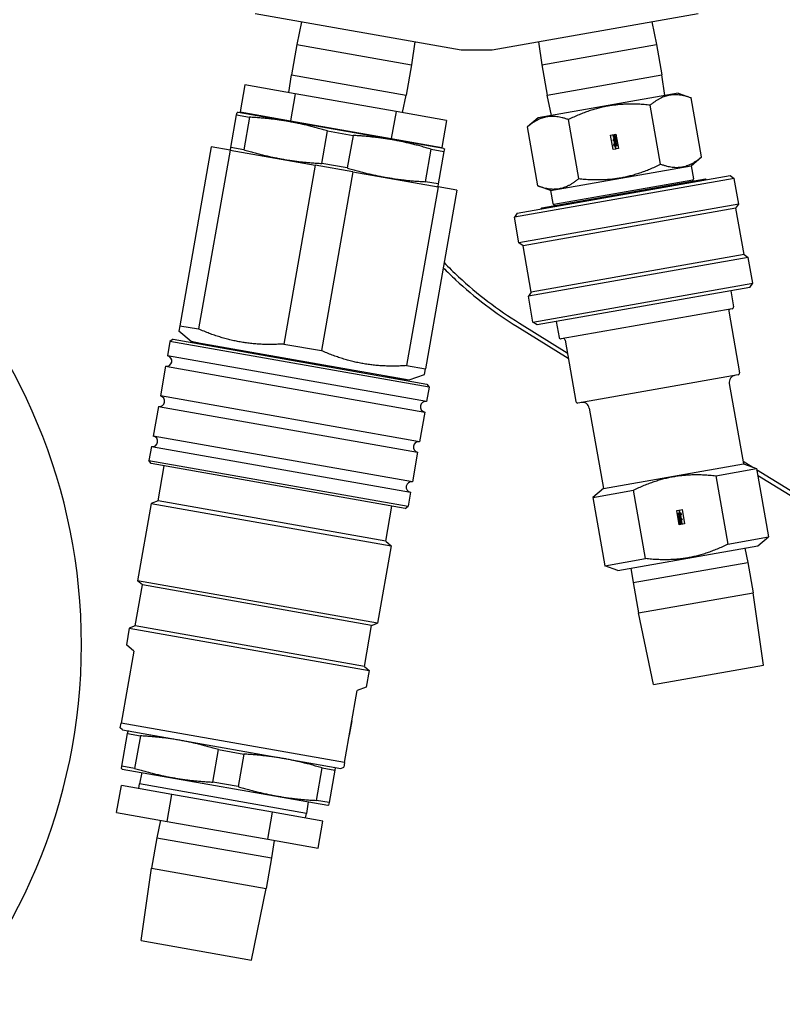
# Model space of a CAD drawing. Header units: inches. Extents: x 36 to 1719, y -84 to 1122.
# Tile 35 of 256: x 415 to 424, y 303 to 314. Entities that reach past the tile are written whole.
import ezdxf

# ---------------------------------------------------------------- set-up
doc = ezdxf.new("R2010")
doc.units = ezdxf.units.IN
doc.header["$LTSCALE"] = 48
doc.header["$MEASUREMENT"] = 0
doc.layers.add('Visible (ANSI)', color=7, linetype='Continuous', lineweight=30)

msp = doc.modelspace()

# ---------------------------------------------------------------- linework, layer by layer
at = {"layer": 'Visible (ANSI)'}
for p, q in [((417.8504, 314.01962), (420.17672, 313.60942)), ((420.52409, 313.60942), (422.8504, 314.01962)), ((418.37416, 313.92726), (418.32028, 313.66912)), ((422.32664, 313.92726), (422.38053, 313.66912)), ((418.32028, 313.66912), (418.25988, 313.32656)), ((418.32028, 313.66912), (419.6153, 313.44077)), ((419.65296, 313.70178), (419.6153, 313.44077)), ((421.04785, 313.70178), (421.0855, 313.44077)), ((421.0855, 313.44077), (422.38053, 313.66912)), ((422.38053, 313.66912), (422.44093, 313.32656)), ((420.17672, 313.60942), (420.52409, 313.60942)), ((419.6153, 313.44077), (419.5549, 313.09821)), ((421.0855, 313.44077), (421.14591, 313.09821)), ((418.23115, 313.12745), (418.25988, 313.32656)), ((418.25988, 313.32656), (419.5549, 313.09821)), ((421.14591, 313.09821), (422.44093, 313.32656)), ((422.47445, 313.09426), (422.44093, 313.32656)), ((417.73532, 313.21487), (417.68148, 312.90958)), ((418.30389, 313.11462), (417.73532, 313.21487)), ((418.30389, 313.11462), (418.25006, 312.80933)), ((419.44105, 312.91411), (418.30389, 313.11462)), ((419.5138, 312.90128), (419.5549, 313.09821)), ((422.62446, 313.12071), (421.04385, 312.84201)), ((421.19386, 312.86846), (421.14591, 313.09821)), ((422.62446, 313.12071), (422.7717, 313.06713)), ((422.88904, 312.40163), (422.7717, 313.06713)), ((417.57751, 312.50878), (417.64211, 312.87516)), ((417.64211, 312.87516), (417.64711, 312.90353)), ((417.64211, 312.87516), (417.78625, 312.84975)), ((417.65743, 312.90443), (417.64711, 312.90353)), ((419.97665, 312.49549), (417.65743, 312.90443)), ((417.68148, 312.90958), (418.25006, 312.80933)), ((417.8767, 312.87516), (417.87509, 312.86605)), ((419.44105, 312.91411), (419.38722, 312.60882)), ((420.00963, 312.81385), (419.44105, 312.91411)), ((422.42707, 312.32018), (422.30973, 312.98567)), ((417.78625, 312.84975), (417.72165, 312.48337)), ((418.25006, 312.80933), (419.38722, 312.60882)), ((420.00963, 312.81385), (419.9558, 312.50856)), ((421.04385, 312.84201), (420.92382, 312.74129)), ((421.50313, 312.15726), (421.38579, 312.82275)), ((418.60282, 312.32799), (418.66743, 312.69437)), ((418.66743, 312.69437), (418.95571, 312.64354)), ((421.04116, 312.0758), (420.92382, 312.74129)), ((421.86253, 312.64702), (421.92184, 312.65749)), ((421.92184, 312.65749), (421.95033, 312.49589)), ((418.95571, 312.64354), (418.89111, 312.27716)), ((419.38722, 312.60882), (419.9558, 312.50856)), ((419.76059, 312.54298), (419.75898, 312.53387)), ((421.89102, 312.48543), (421.86253, 312.64702)), ((421.89048, 312.59614), (421.90614, 312.59896)), ((421.89203, 312.58735), (421.89048, 312.59614)), ((421.89163, 312.64687), (421.89957, 312.64808)), ((421.89363, 312.63571), (421.89163, 312.64687)), ((421.92485, 312.59314), (421.89203, 312.58735)), ((421.89509, 312.63346), (421.89363, 312.63571)), ((421.89824, 312.6325), (421.89509, 312.63346)), ((421.89545, 312.62527), (421.89627, 312.62809)), ((421.89717, 312.61552), (421.89545, 312.62527)), ((421.89627, 312.62809), (421.8979, 312.63021)), ((421.90184, 312.61197), (421.89717, 312.61552)), ((421.8979, 312.63021), (421.90107, 312.63106)), ((421.89957, 312.60178), (421.89796, 312.61091)), ((421.89796, 312.61091), (421.90906, 312.60625)), ((421.91731, 312.63586), (421.89824, 312.6325)), ((421.89957, 312.64808), (421.90082, 312.64224)), ((421.90647, 312.59944), (421.89957, 312.60178)), ((421.90034, 312.54213), (421.90181, 312.5466)), ((421.90394, 312.52174), (421.90034, 312.54213)), ((421.90082, 312.64224), (421.91569, 312.64505)), ((421.90107, 312.63106), (421.90774, 312.63217)), ((421.90181, 312.5466), (421.90363, 312.54872)), ((421.90666, 312.6106), (421.90184, 312.61197)), ((421.90191, 312.58731), (421.9094, 312.58877)), ((421.90375, 312.57692), (421.90191, 312.58731)), ((421.90918, 312.62359), (421.9028, 312.62247)), ((421.9028, 312.62247), (421.90321, 312.62015)), ((421.90321, 312.62015), (421.91083, 312.62149)), ((421.90363, 312.54872), (421.9062, 312.5502)), ((421.90623, 312.57503), (421.90375, 312.57692)), ((421.9054, 312.56779), (421.90624, 312.5701)), ((421.90794, 312.55338), (421.9054, 312.56779)), ((421.90614, 312.59896), (421.90647, 312.59944)), ((421.9062, 312.5502), (421.90954, 312.55134)), ((421.90931, 312.57448), (421.90623, 312.57503)), ((421.90624, 312.5701), (421.90791, 312.57168)), ((421.91118, 312.61135), (421.90666, 312.6106)), ((421.90774, 312.63217), (421.9092, 312.62344)), ((421.90791, 312.57168), (421.91094, 312.57231)), ((421.91535, 312.55489), (421.90794, 312.55338)), ((421.90906, 312.60625), (421.92088, 312.61552)), ((421.9092, 312.62344), (421.90918, 312.62359)), ((421.92757, 312.57772), (421.90931, 312.57448)), ((421.9094, 312.58877), (421.91023, 312.58402)), ((421.90954, 312.55134), (421.91319, 312.55186)), ((421.90967, 312.63255), (421.91765, 312.63396)), ((421.91139, 312.62283), (421.90967, 312.63255)), ((421.91023, 312.58402), (421.92595, 312.58681)), ((421.91083, 312.62149), (421.91139, 312.62283)), ((421.91094, 312.57231), (421.92799, 312.57532)), ((421.91523, 312.61364), (421.91118, 312.61135)), ((421.91319, 312.55186), (421.91596, 312.55219)), ((421.92179, 312.56551), (421.91374, 312.56403)), ((421.91374, 312.56403), (421.91535, 312.55489)), ((421.91468, 312.60034), (421.92331, 312.60186)), ((421.9147, 312.60112), (421.91468, 312.60034)), ((421.92267, 312.60533), (421.9147, 312.60112)), ((421.92044, 312.61811), (421.91523, 312.61364)), ((421.91569, 312.64505), (421.91731, 312.63586)), ((421.91596, 312.55219), (421.91993, 312.55172)), ((421.91653, 312.56243), (421.92228, 312.56335)), ((421.91774, 312.55557), (421.91653, 312.56243)), ((421.91765, 312.63396), (421.92044, 312.61811)), ((421.91946, 312.55374), (421.91774, 312.55557)), ((421.92257, 312.55278), (421.91946, 312.55374)), ((421.91993, 312.55172), (421.92309, 312.55067)), ((421.92088, 312.61552), (421.92267, 312.60533)), ((421.92228, 312.56335), (421.92179, 312.56551)), ((421.92552, 312.55294), (421.92257, 312.55278)), ((421.92309, 312.55067), (421.9249, 312.54854)), ((421.92331, 312.60186), (421.92485, 312.59314)), ((421.9249, 312.54854), (421.92619, 312.5468)), ((421.9292, 312.55494), (421.92552, 312.55294)), ((421.92595, 312.58681), (421.92757, 312.57772)), ((421.92619, 312.5468), (421.92693, 312.54345)), ((421.92693, 312.54345), (421.92772, 312.53979)), ((421.92799, 312.57532), (421.93111, 312.55763)), ((421.93111, 312.55763), (421.9292, 312.55494)), ((417.35559, 312.51595), (416.99968, 310.49751)), ((417.56834, 312.47843), (417.21243, 310.46)), ((417.56834, 312.47843), (417.35559, 312.51595)), ((417.56834, 312.47843), (418.52875, 312.30909)), ((417.57251, 312.48042), (417.57751, 312.50878)), ((417.58189, 312.47604), (417.57251, 312.48042)), ((417.72165, 312.48337), (417.57751, 312.50878)), ((419.77228, 312.12179), (419.83689, 312.48817)), ((419.83689, 312.48817), (419.98103, 312.46275)), ((419.98103, 312.46275), (419.91643, 312.09637)), ((419.97665, 312.49549), (419.98603, 312.49112)), ((419.98603, 312.49112), (419.98103, 312.46275)), ((421.91928, 312.49042), (421.89102, 312.48543)), ((421.91107, 312.52309), (421.90394, 312.52174)), ((421.92, 312.54152), (421.90818, 312.53944)), ((421.90818, 312.53944), (421.91107, 312.52309)), ((421.91805, 312.53892), (421.91093, 312.53779)), ((421.91093, 312.53779), (421.91928, 312.49042)), ((421.92638, 312.49167), (421.91805, 312.53892)), ((421.92638, 312.49167), (421.91928, 312.49042)), ((421.92288, 312.52518), (421.92, 312.54152)), ((421.93641, 312.52756), (421.92288, 312.52518)), ((421.95033, 312.49589), (421.92638, 312.49167)), ((421.92772, 312.53979), (421.93406, 312.54087)), ((421.93406, 312.54087), (421.93641, 312.52756)), ((418.89111, 312.27716), (418.60282, 312.32799)), ((422.77123, 312.30277), (422.88904, 312.40163)), ((418.52875, 312.30909), (418.17285, 310.29065)), ((418.95425, 312.23406), (418.52875, 312.30909)), ((418.95425, 312.23406), (418.59835, 310.21563)), ((418.95425, 312.23406), (419.91466, 312.06471)), ((421.18568, 312.0232), (422.77123, 312.30277)), ((422.77123, 312.30277), (422.79733, 312.15474)), ((419.91643, 312.09637), (419.77228, 312.12179)), ((423.25857, 312.15913), (420.77686, 311.72153)), ((420.8093, 311.76787), (423.21224, 312.19157)), ((421.0847, 311.82709), (422.93319, 312.15303)), ((421.22085, 311.86693), (422.79162, 312.1439)), ((422.79162, 312.1439), (422.79433, 312.12855)), ((422.93319, 312.15303), (422.94535, 312.14451)), ((423.21224, 312.19157), (423.25857, 312.15913)), ((423.3098, 311.86861), (423.25857, 312.15913)), ((419.91466, 312.06471), (419.55876, 310.04628)), ((420.12741, 312.0272), (419.77151, 310.00877)), ((419.90111, 312.0671), (419.91142, 312.068)), ((419.91643, 312.09637), (419.91142, 312.068)), ((420.12741, 312.0272), (419.91466, 312.06471)), ((421.18568, 312.0232), (421.04116, 312.0758)), ((421.18568, 312.0232), (421.21179, 311.87517)), ((420.8093, 311.76787), (420.77686, 311.72153)), ((423.3098, 311.86861), (420.82808, 311.43101)), ((423.27735, 311.82227), (420.87442, 311.39857)), ((421.0847, 311.82709), (421.07619, 311.81493)), ((421.22085, 311.86693), (421.22356, 311.85158)), ((423.27735, 311.82227), (423.3098, 311.86861)), ((423.36956, 311.29934), (423.27735, 311.82227)), ((420.82808, 311.43101), (420.77686, 311.72153)), ((420.87442, 311.39857), (420.82808, 311.43101)), ((420.96663, 310.87563), (420.87442, 311.39857)), ((423.4159, 311.26689), (420.93418, 310.8293)), ((423.36956, 311.29934), (420.96663, 310.87563)), ((423.36956, 311.29934), (423.4159, 311.26689)), ((423.46713, 310.97637), (423.4159, 311.26689)), ((420.96663, 310.87563), (420.93418, 310.8293)), ((420.98541, 310.53878), (423.46713, 310.97637)), ((423.43468, 310.93003), (421.03175, 310.50633)), ((423.21802, 310.89183), (423.24989, 310.71112)), ((423.43468, 310.93003), (423.46713, 310.97637)), ((420.98541, 310.53878), (420.93418, 310.8293)), ((423.23366, 310.68795), (421.30344, 310.3476)), ((423.19528, 310.66087), (423.3177, 309.96658)), ((421.24841, 310.54453), (421.28027, 310.36382)), ((416.99968, 310.49751), (416.98881, 310.43585)), ((417.12794, 310.3191), (416.98881, 310.43585)), ((416.99968, 310.49751), (417.21243, 310.46)), ((420.80819, 310.48641), (421.38489, 310.13041)), ((420.83288, 310.5264), (421.37396, 310.19239)), ((421.03175, 310.50633), (420.98541, 310.53878)), ((416.92415, 310.34387), (416.88939, 310.31953)), ((416.92415, 310.34387), (419.78994, 309.83855)), ((421.34877, 310.33528), (421.47119, 309.64099)), ((416.88939, 310.31953), (416.86074, 310.15704)), ((419.81427, 309.8038), (416.88939, 310.31953)), ((417.3934, 310.26268), (417.12794, 310.3191)), ((417.12794, 310.3191), (419.58996, 309.88498)), ((418.17285, 310.29065), (418.59835, 310.21563)), ((419.78562, 309.6413), (416.86074, 310.15704)), ((416.8399, 310.03886), (416.78086, 309.70403)), ((416.8399, 310.03886), (419.76478, 309.52313)), ((419.55876, 310.04628), (419.77151, 310.00877)), ((419.76063, 309.9471), (419.77151, 310.00877)), ((419.32122, 309.92275), (419.58996, 309.88498)), ((419.58996, 309.88498), (419.76063, 309.9471)), ((423.30148, 309.94341), (421.49436, 309.62477)), ((419.81427, 309.8038), (419.78562, 309.6413)), ((419.78994, 309.83855), (419.81427, 309.8038)), ((423.20212, 309.84466), (423.36187, 308.93864)), ((419.70574, 309.18829), (416.78086, 309.70403)), ((416.76003, 309.58585), (416.70099, 309.25101)), ((416.76003, 309.58585), (419.6849, 309.07011)), ((421.6215, 309.56595), (421.78126, 308.65993)), ((419.76478, 309.52313), (419.70574, 309.18829)), ((419.62586, 308.73528), (416.70099, 309.25101)), ((416.68015, 309.13284), (416.65236, 308.97527)), ((416.68015, 309.13284), (419.60503, 308.6171)), ((419.6849, 309.07011), (419.62586, 308.73528)), ((416.6767, 308.94051), (416.65236, 308.97527)), ((416.65236, 308.97527), (419.57724, 308.45953)), ((419.54249, 308.4352), (416.6767, 308.94051)), ((416.75528, 308.51947), (416.82491, 308.91438)), ((421.78126, 308.65993), (423.36187, 308.93864)), ((423.04995, 308.80449), (423.50836, 308.88532)), ((423.35661, 308.96848), (423.46685, 308.90043)), ((423.36187, 308.93864), (423.50836, 308.88532)), ((423.50836, 308.88532), (423.64452, 308.11312)), ((423.04995, 308.80449), (423.18611, 308.03229)), ((423.51044, 308.87352), (424.96408, 307.97617)), ((423.52137, 308.81154), (424.89796, 307.96176)), ((421.78126, 308.65993), (421.66184, 308.55973)), ((419.60503, 308.6171), (419.57724, 308.45953)), ((421.66184, 308.55973), (422.12025, 308.64056)), ((421.66184, 308.55973), (421.798, 307.78753)), ((422.25641, 307.86836), (422.12025, 308.64056)), ((416.67878, 308.49163), (416.52472, 307.6179)), ((416.75528, 308.51947), (416.67878, 308.49163)), ((416.67878, 308.49163), (419.387, 308.0141)), ((419.32464, 308.06642), (416.75528, 308.51947)), ((419.32464, 308.06642), (419.39428, 308.46133)), ((419.54249, 308.4352), (419.57724, 308.45953)), ((422.60928, 308.412), (422.63323, 308.41622)), ((422.63778, 308.25039), (422.60928, 308.412)), ((422.6232, 308.38033), (422.63673, 308.38271)), ((422.62555, 308.36701), (422.6232, 308.38033)), ((422.63189, 308.3681), (422.62555, 308.36701)), ((422.6285, 308.35026), (422.63041, 308.35294)), ((422.63162, 308.33257), (422.6285, 308.35026)), ((422.63041, 308.35294), (422.63409, 308.35495)), ((422.64867, 308.33558), (422.63162, 308.33257)), ((422.63268, 308.36444), (422.63189, 308.3681)), ((422.63204, 308.33017), (422.6503, 308.33341)), ((422.63366, 308.32107), (422.63204, 308.33017)), ((422.63342, 308.36109), (422.63268, 308.36444)), ((422.63323, 308.41622), (422.64033, 308.41747)), ((422.63323, 308.41622), (422.64156, 308.36897)), ((422.63471, 308.35935), (422.63342, 308.36109)), ((422.64938, 308.32386), (422.63366, 308.32107)), ((422.63409, 308.35495), (422.63705, 308.35511)), ((422.63652, 308.35722), (422.63471, 308.35935)), ((422.63476, 308.31475), (422.66758, 308.32054)), ((422.63968, 308.35617), (422.63652, 308.35722)), ((422.63673, 308.38271), (422.63961, 308.36637)), ((422.63705, 308.35511), (422.64015, 308.35415)), ((422.64309, 308.34546), (422.63733, 308.34454)), ((422.63733, 308.34454), (422.63782, 308.34237)), ((422.63782, 308.34237), (422.64587, 308.34386)), ((422.63961, 308.36637), (422.65143, 308.36845)), ((422.64365, 308.3557), (422.63968, 308.35617)), ((422.64015, 308.35415), (422.64188, 308.35232)), ((422.64033, 308.41747), (422.66859, 308.42245)), ((422.64869, 308.3701), (422.64033, 308.41747)), ((422.64156, 308.36897), (422.64869, 308.3701)), ((422.64188, 308.35232), (422.64309, 308.34546)), ((422.64642, 308.35603), (422.64365, 308.3557)), ((422.64426, 308.353), (422.65167, 308.35451)), ((422.64587, 308.34386), (422.64426, 308.353)), ((422.65007, 308.35655), (422.64642, 308.35603)), ((422.64854, 308.38479), (422.65568, 308.38615)), ((422.65143, 308.36845), (422.64854, 308.38479)), ((422.6517, 308.33621), (422.64867, 308.33558)), ((422.65022, 308.31912), (422.64938, 308.32386)), ((422.65341, 308.35768), (422.65007, 308.35655)), ((422.6577, 308.32057), (422.65022, 308.31912)), ((422.6503, 308.33341), (422.65338, 308.33286)), ((422.65167, 308.35451), (422.65421, 308.34009)), ((422.65338, 308.33779), (422.6517, 308.33621)), ((422.65421, 308.34009), (422.65338, 308.33779)), ((422.65338, 308.33286), (422.65586, 308.33096)), ((422.65598, 308.35917), (422.65341, 308.35768)), ((422.65568, 308.38615), (422.65927, 308.36576)), ((422.65586, 308.33096), (422.6577, 308.32057)), ((422.6578, 308.36129), (422.65598, 308.35917)), ((422.65927, 308.36576), (422.6578, 308.36129)), ((422.66758, 308.32054), (422.66913, 308.31174)), ((422.66859, 308.42245), (422.69708, 308.26086)), ((422.6363, 308.30603), (422.63476, 308.31475)), ((422.64493, 308.30755), (422.6363, 308.30603)), ((422.63694, 308.30256), (422.64491, 308.30677)), ((422.63873, 308.29237), (422.63694, 308.30256)), ((422.69708, 308.26086), (422.63778, 308.25039)), ((422.65055, 308.30164), (422.63873, 308.29237)), ((422.63917, 308.28978), (422.64438, 308.29425)), ((422.64196, 308.27393), (422.63917, 308.28978)), ((422.64994, 308.27534), (422.64196, 308.27393)), ((422.6423, 308.27203), (422.66137, 308.27539)), ((422.64392, 308.26284), (422.6423, 308.27203)), ((422.65879, 308.26564), (422.64392, 308.26284)), ((422.64438, 308.29425), (422.64843, 308.29654)), ((422.64491, 308.30677), (422.64493, 308.30755)), ((422.64878, 308.2864), (422.64822, 308.28506)), ((422.64822, 308.28506), (422.64994, 308.27534)), ((422.64843, 308.29654), (422.65295, 308.29729)), ((422.65641, 308.28774), (422.64878, 308.2864)), ((422.65187, 308.27572), (422.65041, 308.28445)), ((422.65041, 308.28445), (422.65043, 308.2843)), ((422.65043, 308.2843), (422.65681, 308.28542)), ((422.66165, 308.29698), (422.65055, 308.30164)), ((422.65855, 308.27683), (422.65187, 308.27572)), ((422.65295, 308.29729), (422.65777, 308.29592)), ((422.65347, 308.30893), (422.65314, 308.30845)), ((422.65314, 308.30845), (422.66004, 308.30611)), ((422.66913, 308.31174), (422.65347, 308.30893)), ((422.65681, 308.28542), (422.65641, 308.28774)), ((422.65777, 308.29592), (422.66244, 308.29237)), ((422.66171, 308.27768), (422.65855, 308.27683)), ((422.66004, 308.25981), (422.65879, 308.26564)), ((422.66004, 308.30611), (422.66165, 308.29698)), ((422.66798, 308.26102), (422.66004, 308.25981)), ((422.66137, 308.27539), (422.66452, 308.27443)), ((422.66334, 308.2798), (422.66171, 308.27768)), ((422.66244, 308.29237), (422.66416, 308.28262)), ((422.66416, 308.28262), (422.66334, 308.2798)), ((422.66452, 308.27443), (422.66598, 308.27217)), ((422.66598, 308.27217), (422.66798, 308.26102)), ((423.18611, 308.03229), (423.64452, 308.11312)), ((423.5251, 308.01292), (423.64452, 308.11312)), ((419.387, 308.0141), (419.23294, 307.14036)), ((419.32464, 308.06642), (419.387, 308.0141)), ((421.94449, 307.73421), (423.5251, 308.01292)), ((423.37727, 307.98685), (423.41071, 307.82664)), ((421.798, 307.78753), (422.25641, 307.86836)), ((421.94449, 307.73421), (421.798, 307.78753)), ((422.11569, 307.5983), (423.41071, 307.82664)), ((423.41071, 307.82664), (423.47111, 307.48409)), ((422.09232, 307.76028), (422.11569, 307.5983)), ((416.49839, 307.10865), (416.58, 307.57151)), ((416.58, 307.57151), (416.52472, 307.6179)), ((419.23294, 307.14036), (416.52472, 307.6179)), ((419.16512, 307.11568), (416.58, 307.57151)), ((422.11569, 307.5983), (422.17609, 307.25574)), ((422.17609, 307.25574), (423.47111, 307.48409)), ((423.58914, 306.66608), (423.47111, 307.48409)), ((422.34496, 306.44669), (422.17609, 307.25574)), ((416.49839, 307.10865), (416.43057, 307.08396)), ((419.08351, 306.65282), (416.49839, 307.10865)), ((419.08351, 306.65282), (419.16512, 307.11568)), ((419.16512, 307.11568), (419.23294, 307.14036)), ((416.43057, 307.08396), (416.39728, 306.89513)), ((416.43057, 307.08396), (419.13879, 306.60643)), ((416.48042, 306.82536), (416.39728, 306.89513)), ((416.48042, 306.82536), (416.33704, 306.01218)), ((422.34496, 306.44669), (423.58914, 306.66608)), ((419.08351, 306.65282), (419.13879, 306.60643)), ((419.13879, 306.60643), (419.1055, 306.4176)), ((418.86012, 305.56729), (419.0035, 306.38047)), ((419.1055, 306.4176), (419.0035, 306.38047)), ((416.32761, 305.95873), (416.33704, 306.01218)), ((418.86012, 305.56729), (416.33704, 306.01218)), ((418.9154, 305.87507), (418.9439, 306.03667)), ((418.94291, 306.03684), (418.9439, 306.03667)), ((416.35503, 305.93572), (416.32761, 305.95873)), ((416.34652, 305.52748), (416.41112, 305.89386)), ((416.35503, 305.93572), (418.81705, 305.5016)), ((416.41112, 305.89386), (416.41612, 305.92223)), ((416.41112, 305.89386), (416.55526, 305.86845)), ((416.42643, 305.92313), (416.41612, 305.92223)), ((416.55526, 305.86845), (416.49066, 305.50207)), ((418.91442, 305.87524), (418.9154, 305.87507)), ((417.37183, 305.34669), (417.43643, 305.71307)), ((417.43643, 305.71307), (417.72472, 305.66224)), ((417.72472, 305.66224), (417.66012, 305.29586)), ((418.86012, 305.56729), (418.85069, 305.51384)), ((416.34151, 305.49912), (416.34652, 305.52748)), ((416.3509, 305.49474), (416.34151, 305.49912)), ((416.49066, 305.50207), (416.34652, 305.52748)), ((416.3509, 305.49474), (418.67012, 305.0858)), ((416.57261, 305.45565), (416.5457, 305.3267)), ((418.54129, 305.14048), (418.60589, 305.50686)), ((418.60589, 305.50686), (418.75004, 305.48145)), ((418.75004, 305.48145), (418.68543, 305.11507)), ((418.74566, 305.51419), (418.75504, 305.50982)), ((418.75504, 305.50982), (418.75004, 305.48145)), ((418.81705, 305.5016), (418.85069, 305.51384)), ((416.53644, 305.27417), (416.5457, 305.3267)), ((418.42959, 304.99452), (416.5457, 305.3267)), ((417.66012, 305.29586), (417.37183, 305.34669)), ((416.28739, 305.0033), (416.34122, 305.30859)), ((416.9098, 305.20834), (416.34122, 305.30859)), ((416.85597, 304.90305), (416.9098, 305.20834)), ((418.04696, 305.00782), (416.9098, 305.20834)), ((418.4484, 305.12489), (418.42959, 304.99452)), ((418.68543, 305.11507), (418.54129, 305.14048)), ((418.68543, 305.11507), (418.68043, 305.0867)), ((416.28739, 305.0033), (416.85597, 304.90305)), ((417.99313, 304.70253), (418.04696, 305.00782)), ((418.61554, 304.90757), (418.04696, 305.00782)), ((418.42033, 304.94199), (418.42959, 304.99452)), ((418.67012, 305.0858), (418.68043, 305.0867)), ((416.78323, 304.91587), (416.74212, 304.71894)), ((416.85597, 304.90305), (417.99313, 304.70253)), ((418.56171, 304.60228), (418.61554, 304.90757)), ((416.74212, 304.71894), (416.68172, 304.37638)), ((416.74212, 304.71894), (418.03715, 304.49059)), ((417.99313, 304.70253), (418.56171, 304.60228)), ((418.06587, 304.68971), (418.03715, 304.49059)), ((418.03715, 304.49059), (417.97674, 304.14804)), ((416.5637, 303.55837), (416.68172, 304.37638)), ((416.68172, 304.37638), (417.97674, 304.14804)), ((417.80787, 303.33899), (417.97674, 304.14804)), ((416.5637, 303.55837), (417.80787, 303.33899))]:
    msp.add_line(p, q, dxfattribs=at)
msp.add_circle((420.3504, 317.86139), 23.75, dxfattribs=at)
for centre, radius, start, end in [((409.39025, 306.90124), 6.5, 267.795772, 86.29523), ((422.78748, 312.153), 0.01, 294.477512, 10), ((421.22164, 311.8769), 0.01, 190, 265.522488), ((423.21498, 310.66435), 0.02, 100, 190), ((423.23019, 310.70764), 0.02, 280, 10), ((421.29997, 310.36729), 0.02, 190, 280), ((421.32907, 310.33181), 0.02, 10, 100), ((417.38612, 310.22844), 0.035, 62.884342, 78), ((416.85032, 310.09795), 0.06, 260, 80), ((419.31635, 309.88809), 0.035, 82, 97.115658), ((423.2809, 309.85855), 0.08, 100, 190), ((423.29801, 309.96311), 0.02, 280, 10), ((416.77044, 309.64494), 0.06, 260, 80), ((419.7752, 309.58221), 0.06, 80, 260), ((421.49088, 309.64447), 0.02, 190, 280), ((421.54272, 309.55206), 0.08, 10, 100), ((416.69057, 309.19193), 0.06, 260, 80), ((419.69532, 309.1292), 0.06, 80, 260), ((419.61545, 308.67619), 0.06, 80, 260)]:
    msp.add_arc(centre, radius, start, end, dxfattribs=at)
for points, weights in [([(422.7717, 313.06713), (422.5172, 313.15976), (422.30973, 312.98567)], [1, 1.15470053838, 1]), ([(422.30973, 312.98567), (421.82424, 313.03757), (421.38579, 312.82275)], [1, 1.15470053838, 1]), ([(418.66743, 312.69437), (418.23643, 312.82644), (417.78625, 312.84975)], [1, 1.09052631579, 1]), ([(421.38579, 312.82275), (421.13129, 312.91538), (420.92382, 312.74129)], [1, 1.15470053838, 1]), ([(419.83689, 312.48817), (419.40589, 312.62023), (418.95571, 312.64354)], [1, 1.09052631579, 1]), ([(417.72165, 312.48337), (418.15265, 312.3513), (418.60282, 312.32799)], [1, 1.09052631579, 1]), ([(421.50313, 312.15726), (421.98862, 312.10536), (422.42707, 312.32018)], [1, 1.15470053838, 1]), ([(422.42707, 312.32018), (422.68157, 312.22755), (422.88904, 312.40163)], [1, 1.15470053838, 1]), ([(418.89111, 312.27716), (419.32211, 312.1451), (419.77228, 312.12179)], [1, 1.09052631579, 1]), ([(421.04116, 312.0758), (421.29566, 311.98317), (421.50313, 312.15726)], [1, 1.15470053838, 1]), ([(418.17285, 310.29065), (417.67167, 310.25641), (417.21243, 310.46)], [2.21447559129, 2.38514020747, 2.21447559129]), ([(419.55876, 310.04628), (419.05758, 310.01203), (418.59835, 310.21563)], [2.21447559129, 2.38514020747, 2.21447559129]), ([(422.12025, 308.64056), (422.56127, 308.85765), (423.04995, 308.80449)], [1, 1.15740740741, 1]), ([(423.18611, 308.03229), (422.74509, 307.81519), (422.25641, 307.86836)], [1, 1.15740740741, 1]), ([(417.43643, 305.71307), (417.00544, 305.84514), (416.55526, 305.86845)], [1, 1.09052631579, 1]), ([(418.60589, 305.50686), (418.1749, 305.63893), (417.72472, 305.66224)], [1, 1.09052631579, 1]), ([(416.49066, 305.50207), (416.92166, 305.37), (417.37183, 305.34669)], [1, 1.09052631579, 1]), ([(417.66012, 305.29586), (418.09112, 305.16379), (418.54129, 305.14048)], [1, 1.09052631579, 1])]:
    msp.add_rational_spline(points, weights, degree=2, dxfattribs=at)
for points, knots in [([(419.9831, 311.20878), (420.03586, 311.15455), (420.09, 311.10166), (420.35751, 310.85327), (420.5886, 310.6772), (420.83288, 310.5264)], [7.123378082, 7.123378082, 7.123378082, 7.123378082, 7.182131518, 7.182131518, 7.40686807, 7.40686807, 7.40686807, 7.40686807]), ([(419.97307, 311.15187), (420.01888, 311.10549), (420.06569, 311.06009), (420.32776, 310.81676), (420.56128, 310.63883), (420.80819, 310.48641)], [7.132033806, 7.132033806, 7.132033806, 7.132033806, 7.182131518, 7.182131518, 7.40686807, 7.40686807, 7.40686807, 7.40686807])]:
    msp.add_open_spline(points, degree=3, knots=knots, dxfattribs=at)

doc.saveas('drawing.dxf')
